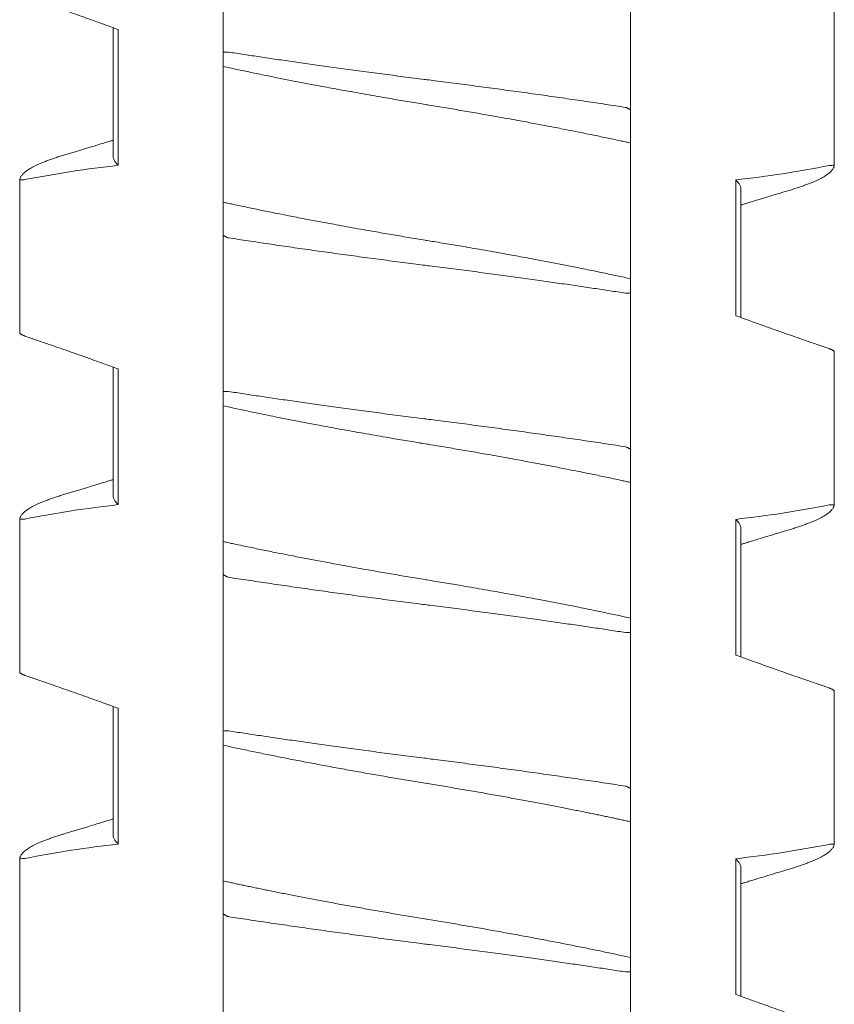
# Model space of a CAD drawing. Header units: millimetres. Extents: x 0 to 594, y 0 to 420.
# Tile 23 of 83: x 116.27 to 121.07, y 191.18 to 196.99. Entities that reach past the tile are written whole.
import ezdxf

# ---------------------------------------------------------------- set-up
doc = ezdxf.new("R2010")
doc.units = ezdxf.units.MM
doc.linetypes.add('K5LT_THIN', pattern=[0])
doc.layers.add('Системный слой', color=7, linetype='Continuous')

# ---------------------------------------------------------------- blocks, each defined once
blk = doc.blocks.new('U1')
at = {"layer": 'Системный слой', "color": 7, "linetype": 'K5LT_THIN', "lineweight": 18}
for p, q in [((117.468, 196.7936), (117.468, 197.715)), ((119.868, 196.4535), (119.868, 197.375)), ((121.0678, 196.1272), (121.0678, 197.0326)), ((116.8184, 196.9386), (116.818, 196.1842)), ((116.8487, 196.1275), (116.8487, 196.9275)), ((117.468, 196.7936), (117.468, 196.7099)), ((117.468, 196.7099), (117.468, 195.9099)), ((119.868, 196.2587), (119.868, 196.4535)), ((119.868, 195.4587), (119.868, 196.2587)), ((116.2683, 195.136), (116.2683, 196.0414)), ((120.4874, 196.041), (120.4874, 195.241)), ((120.518, 195.9843), (120.5177, 195.23)), ((117.468, 195.9099), (117.468, 195.715)), ((117.468, 194.7936), (117.468, 195.715)), ((119.868, 195.375), (119.868, 195.4587)), ((119.868, 194.4535), (119.868, 195.375)), ((119.868, 194.4535), (119.868, 195.375)), ((121.0678, 194.1272), (121.0678, 195.0326)), ((116.818, 194.9385), (116.818, 194.1842)), ((116.8487, 194.1275), (116.8487, 194.9275)), ((117.468, 194.7936), (117.468, 194.7099)), ((117.468, 194.7099), (117.468, 193.9099)), ((119.868, 194.2587), (119.868, 194.4535)), ((119.868, 193.4587), (119.868, 194.2587)), ((116.2683, 193.136), (116.2683, 194.0414)), ((120.4874, 194.041), (120.4874, 193.241)), ((120.518, 193.9843), (120.518, 193.23)), ((117.468, 193.9099), (117.468, 193.715)), ((117.468, 193.715), (117.468, 192.7936)), ((117.468, 192.7936), (117.468, 193.715)), ((119.868, 193.375), (119.868, 193.4587)), ((119.868, 192.4535), (119.868, 193.375)), ((121.0678, 192.1272), (121.0678, 193.0326)), ((116.8184, 192.9386), (116.818, 192.1842)), ((116.8487, 192.1275), (116.8487, 192.9275)), ((117.468, 192.7936), (117.468, 192.7099)), ((117.468, 192.7099), (117.468, 191.9099)), ((119.868, 192.2587), (119.868, 192.4535)), ((119.868, 191.4587), (119.868, 192.2587)), ((116.2683, 191.136), (116.2683, 192.0414)), ((120.4874, 192.041), (120.4874, 191.241)), ((120.518, 191.9843), (120.5177, 191.23)), ((117.468, 191.9099), (117.468, 191.715)), ((117.468, 190.7936), (117.468, 191.715)), ((119.868, 191.375), (119.868, 191.4587)), ((119.868, 190.4535), (119.868, 191.375)), ((119.868, 190.4535), (119.868, 191.375))]:
    blk.add_line(p, q, dxfattribs=at)
for points, knots in [([(116.8487, 196.9275), (116.826, 196.9358), (116.7804, 196.9523), (116.7118, 196.977), (116.6315, 197.0056), (116.5396, 197.038), (116.4478, 197.07), (116.3674, 197.0977), (116.3213, 197.1135), (116.2983, 197.1213)], [0, 0, 0, 0, 0.124073, 0.24903, 0.374474, 0.562414, 0.749644, 0.874614, 1, 1, 1, 1]), ([(117.4988, 196.7945), (117.4956, 196.795), (117.4929, 196.7949), (117.4826, 196.7945), (117.4726, 196.7941), (117.468, 196.7936)], [0, 0, 0, 0, 0.3333333, 0.6666667, 0.9852484, 0.9852484, 0.9852484, 0.9852484]), ([(119.8373, 196.4688), (119.8183, 196.4717), (119.78, 196.4776), (119.7216, 196.4865), (119.6624, 196.4954), (119.6022, 196.5044), (119.5411, 196.5133), (119.4587, 196.5253), (119.3751, 196.5372), (119.2906, 196.5491), (119.2269, 196.558), (119.163, 196.5668), (119.0989, 196.5755), (119.0347, 196.5841), (118.9705, 196.5926), (118.9063, 196.6011), (118.8423, 196.6094), (118.7787, 196.6176), (118.7206, 196.625), (118.6786, 196.6303), (118.6368, 196.6356), (118.5897, 196.6416), (118.5269, 196.6496), (118.444, 196.6603), (118.3616, 196.6712), (118.28, 196.6821), (118.22, 196.6902), (118.1613, 196.6982), (118.1037, 196.7061), (118.0475, 196.7139), (117.9924, 196.7217), (117.9386, 196.7293), (117.8859, 196.7368), (117.8341, 196.7443), (117.7833, 196.7517), (117.7336, 196.759), (117.6848, 196.7662), (117.637, 196.7734), (117.5901, 196.7805), (117.544, 196.7875), (117.5138, 196.7922), (117.4988, 196.7945)], [0, 0, 0, 0, 0.02634, 0.052775, 0.079301, 0.105956, 0.132697, 0.159533, 0.213258, 0.240091, 0.266892, 0.293663, 0.320386, 0.347081, 0.373754, 0.400413, 0.427032, 0.453584, 0.479964, 0.499738, 0.506229, 0.532478, 0.558829, 0.585011, 0.636668, 0.662151, 0.687116, 0.711701, 0.735673, 0.75939, 0.782546, 0.805391, 0.827824, 0.850167, 0.872198, 0.894026, 0.915535, 0.936929, 0.958083, 0.979105, 1, 1, 1, 1]), ([(117.468, 196.7099), (117.4809, 196.7071), (117.507, 196.7013), (117.547, 196.6927), (117.5879, 196.684), (117.6296, 196.6752), (117.6736, 196.6661), (117.7216, 196.6562), (117.7819, 196.6441), (117.8535, 196.6299), (117.9353, 196.614), (118.0101, 196.5997), (118.0755, 196.5875), (118.129, 196.5776), (118.1793, 196.5684), (118.2337, 196.5586), (118.2939, 196.5479), (118.3601, 196.5362), (118.4212, 196.5256), (118.4769, 196.5161), (118.5271, 196.5076), (118.5774, 196.4992), (118.6244, 196.4914), (118.658, 196.4859), (118.6916, 196.4804), (118.7287, 196.4743), (118.779, 196.466), (118.8292, 196.4575), (118.8792, 196.449), (118.929, 196.4405), (118.9786, 196.4319), (119.0331, 196.4223), (119.0923, 196.4118), (119.1556, 196.4003), (119.2124, 196.39), (119.2627, 196.3807), (119.3067, 196.3724), (119.3496, 196.3643), (119.3926, 196.3561), (119.4371, 196.3475), (119.4913, 196.337), (119.5602, 196.3233), (119.6408, 196.307), (119.7164, 196.2913), (119.7733, 196.2792), (119.8128, 196.2707), (119.8418, 196.2644), (119.8597, 196.2605), (119.868, 196.2587)], [0, 0, 0, 0, 0.019411, 0.038863, 0.058341, 0.077822, 0.097283, 0.118879, 0.142628, 0.177154, 0.211649, 0.246143, 0.269832, 0.291356, 0.31072, 0.330082, 0.35587, 0.381654, 0.407442, 0.426765, 0.446068, 0.465342, 0.484619, 0.499997, 0.503892, 0.523184, 0.542465, 0.561714, 0.580941, 0.600162, 0.619369, 0.638567, 0.663868, 0.688906, 0.713692, 0.731833, 0.74972, 0.767241, 0.784651, 0.803214, 0.823048, 0.853533, 0.892434, 0.93014, 0.957299, 0.973195, 0.987429, 1, 1, 1, 1]), ([(119.868, 196.4535), (119.8688, 196.4539), (119.8676, 196.4545), (119.8656, 196.4555), (119.8631, 196.4568), (119.8604, 196.4582), (119.858, 196.4594), (119.8557, 196.4606), (119.8531, 196.4619), (119.8499, 196.4635), (119.8458, 196.4655), (119.8422, 196.4673), (119.8404, 196.4682), (119.8401, 196.4684), (119.8373, 196.4688)], [0.0207324, 0.0207324, 0.0207324, 0.0207324, 0.0428739, 0.0907082, 0.1467341, 0.199207, 0.2507107, 0.2970716, 0.3612263, 0.441051, 0.5612896, 0.7459799, 0.9001505, 1, 1, 1, 1]), ([(116.818, 196.2753), (116.8164, 196.2747), (116.8147, 196.2742), (116.8102, 196.2729), (116.8075, 196.272), (116.7992, 196.2695), (116.7937, 196.2678), (116.7773, 196.2627), (116.7663, 196.2594), (116.7337, 196.2494), (116.7119, 196.2427), (116.6359, 196.2196), (116.5815, 196.2031), (116.527, 196.1867)], [11.66837, 11.66837, 11.66837, 11.66837, 11.865333, 11.865333, 12.187969, 12.187969, 12.833242, 12.833242, 14.113379, 14.113379, 16.65284, 16.65284, 23, 23, 23, 23]), ([(116.527, 196.1867), (116.5227, 196.1855), (116.5089, 196.1813), (116.4865, 196.1742), (116.4608, 196.1655), (116.4369, 196.157), (116.4148, 196.1486), (116.3944, 196.1402), (116.376, 196.1321), (116.3592, 196.1242), (116.3442, 196.1164), (116.3307, 196.1088), (116.3188, 196.1014), (116.3083, 196.0942), (116.2992, 196.0871), (116.2913, 196.0802), (116.2846, 196.0734), (116.2792, 196.0668), (116.2748, 196.0602), (116.2716, 196.0538), (116.2693, 196.0476), (116.2685, 196.0434), (116.2683, 196.0414)], [0.55579, 0.55579, 0.55579, 0.55579, 0.5672669, 0.59318, 0.618826, 0.644077, 0.6692085, 0.6938627, 0.7181537, 0.7418202, 0.7652277, 0.7880288, 0.8104721, 0.8324305, 0.8542614, 0.8757324, 0.8969768, 0.9178788, 0.9386677, 0.9592261, 0.9796666, 1, 1, 1, 1]), ([(116.8487, 196.1275), (116.8455, 196.1305), (116.8397, 196.1365), (116.8324, 196.1454), (116.8267, 196.1542), (116.8224, 196.1627), (116.8195, 196.1711), (116.8183, 196.1783), (116.818, 196.1826), (116.818, 196.1843)], [0, 0, 0, 0, 0.0203909, 0.0406136, 0.0606482, 0.0803478, 0.0997845, 0.1189127, 0.1306791, 0.1306791, 0.1306791, 0.1306791]), ([(120.8091, 195.9818), (120.8134, 195.9831), (120.8272, 195.9873), (120.8495, 195.9944), (120.8752, 196.003), (120.8992, 196.0116), (120.9213, 196.02), (120.9416, 196.0283), (120.9601, 196.0364), (120.9768, 196.0444), (120.9919, 196.0522), (121.0053, 196.0597), (121.0172, 196.0671), (121.0277, 196.0744), (121.0369, 196.0814), (121.0448, 196.0884), (121.0514, 196.0951), (121.0569, 196.1018), (121.0612, 196.1083), (121.0645, 196.1147), (121.0667, 196.121), (121.0675, 196.1251), (121.0678, 196.1272)], [0.5557903, 0.5557903, 0.5557903, 0.5557903, 0.5672667, 0.5931799, 0.6188258, 0.6440769, 0.6692084, 0.6938626, 0.7181535, 0.74182, 0.7652276, 0.7880287, 0.810472, 0.8324304, 0.8542613, 0.8757323, 0.8969767, 0.9178787, 0.9386677, 0.9592261, 0.9796666, 1, 1, 1, 1]), ([(121.0678, 196.1272), (121.0673, 196.1276), (121.0652, 196.1275), (121.0568, 196.1271), (121.047, 196.1265), (121.0409, 196.1262), (121.0378, 196.1258)], [0.0264117, 0.0264117, 0.0264117, 0.0264117, 0.3180798, 0.6361596, 0.8583818, 0.9852368, 0.9852368, 0.9852368, 0.9852368]), ([(116.2683, 196.0414), (116.2688, 196.0409), (116.2709, 196.041), (116.2792, 196.0415), (116.2891, 196.042), (116.2952, 196.0424), (116.2983, 196.0428)], [0.0263155, 0.0263155, 0.0263155, 0.0263155, 0.3181094, 0.6362187, 0.8584409, 0.9852409, 0.9852409, 0.9852409, 0.9852409]), ([(120.4874, 196.041), (120.4906, 196.038), (120.4964, 196.032), (120.5037, 196.0231), (120.5094, 196.0144), (120.5137, 196.0058), (120.5165, 195.9975), (120.5178, 195.9903), (120.518, 195.9859), (120.518, 195.9843)], [0, 0, 0, 0, 0.0203909, 0.0406136, 0.0606482, 0.0803478, 0.0997844, 0.1189127, 0.1306791, 0.1306791, 0.1306791, 0.1306791]), ([(120.8091, 195.9818), (120.7696, 195.9699), (120.7302, 195.9581), (120.6513, 195.9342), (120.612, 195.9222), (120.5626, 195.907), (120.5525, 195.9039), (120.5364, 195.899), (120.5303, 195.8971), (120.5222, 195.8946), (120.5201, 195.8939), (120.518, 195.8933)], [0, 0, 0, 0, 4.6, 4.6, 9.2, 9.2, 10.376388, 10.376388, 11.089574, 11.089574, 11.33163, 11.33163, 11.33163, 11.33163]), ([(119.868, 195.4587), (119.8552, 195.4615), (119.8291, 195.4672), (119.7891, 195.4759), (119.7482, 195.4846), (119.7065, 195.4934), (119.6625, 195.5025), (119.6145, 195.5123), (119.5542, 195.5245), (119.4826, 195.5387), (119.4008, 195.5546), (119.326, 195.5688), (119.2606, 195.5811), (119.2071, 195.5909), (119.1567, 195.6001), (119.1024, 195.61), (119.0421, 195.6207), (118.9759, 195.6323), (118.9149, 195.6429), (118.8592, 195.6524), (118.8089, 195.6609), (118.7586, 195.6694), (118.7117, 195.6771), (118.678, 195.6826), (118.6444, 195.6881), (118.6074, 195.6942), (118.5571, 195.7026), (118.5069, 195.711), (118.4569, 195.7195), (118.4071, 195.7281), (118.3575, 195.7367), (118.3029, 195.7463), (118.2438, 195.7568), (118.1804, 195.7682), (118.1236, 195.7786), (118.0733, 195.7879), (118.0294, 195.7961), (117.9865, 195.8042), (117.9434, 195.8125), (117.899, 195.821), (117.8448, 195.8316), (117.7758, 195.8453), (117.6952, 195.8616), (117.6197, 195.8772), (117.5627, 195.8893), (117.5232, 195.8978), (117.4943, 195.9041), (117.4764, 195.9081), (117.468, 195.9099)], [0, 0, 0, 0, 0.019411, 0.038863, 0.058341, 0.077822, 0.097283, 0.118879, 0.142628, 0.177154, 0.211649, 0.246143, 0.269832, 0.291356, 0.31072, 0.330082, 0.35587, 0.381654, 0.407442, 0.426765, 0.446068, 0.465342, 0.484619, 0.499997, 0.503892, 0.523184, 0.542465, 0.561714, 0.580941, 0.600162, 0.619369, 0.638567, 0.663868, 0.688907, 0.713692, 0.731833, 0.74972, 0.767241, 0.784651, 0.803214, 0.823048, 0.853533, 0.892434, 0.93014, 0.957299, 0.973195, 0.987429, 1, 1, 1, 1]), ([(117.468, 195.715), (117.4673, 195.7146), (117.4684, 195.7141), (117.4705, 195.713), (117.473, 195.7117), (117.4757, 195.7103), (117.4781, 195.7091), (117.4804, 195.708), (117.4829, 195.7067), (117.4862, 195.7051), (117.4903, 195.703), (117.4939, 195.7013), (117.4957, 195.7004), (117.496, 195.7002), (117.4988, 195.6998)], [0.0207324, 0.0207324, 0.0207324, 0.0207324, 0.0428738, 0.0907082, 0.146734, 0.1992068, 0.2507105, 0.2970713, 0.3612259, 0.4410504, 0.5612887, 0.7459789, 0.9001498, 1, 1, 1, 1]), ([(117.4988, 195.6998), (117.5178, 195.6968), (117.5561, 195.6909), (117.6144, 195.6821), (117.6737, 195.6732), (117.7339, 195.6642), (117.7949, 195.6552), (117.8773, 195.6433), (117.961, 195.6313), (118.0455, 195.6195), (118.1092, 195.6106), (118.1731, 195.6018), (118.2372, 195.5931), (118.3014, 195.5845), (118.3656, 195.5759), (118.4298, 195.5675), (118.4938, 195.5591), (118.5574, 195.5509), (118.6155, 195.5435), (118.6574, 195.5382), (118.6993, 195.533), (118.7464, 195.527), (118.8091, 195.519), (118.8921, 195.5082), (118.9745, 195.4974), (119.0561, 195.4865), (119.116, 195.4784), (119.1747, 195.4704), (119.2323, 195.4625), (119.2886, 195.4546), (119.3437, 195.4469), (119.3974, 195.4393), (119.4502, 195.4317), (119.5019, 195.4243), (119.5527, 195.4169), (119.6025, 195.4096), (119.6513, 195.4023), (119.6991, 195.3952), (119.746, 195.3881), (119.792, 195.381), (119.8223, 195.3764), (119.8373, 195.3741)], [0, 0, 0, 0, 0.02634, 0.052775, 0.079301, 0.105956, 0.132697, 0.159533, 0.213258, 0.240091, 0.266892, 0.293663, 0.320386, 0.347081, 0.373754, 0.400413, 0.427032, 0.453584, 0.479964, 0.499738, 0.506229, 0.532478, 0.558829, 0.585011, 0.636668, 0.662151, 0.687116, 0.711701, 0.735673, 0.75939, 0.782546, 0.805391, 0.827824, 0.850167, 0.872198, 0.894026, 0.915535, 0.936929, 0.958083, 0.979105, 1, 1, 1, 1]), ([(119.8373, 195.3741), (119.8405, 195.3736), (119.8431, 195.3737), (119.8535, 195.3741), (119.8635, 195.3745), (119.868, 195.375)], [0, 0, 0, 0, 0.3333333, 0.6666667, 0.9852484, 0.9852484, 0.9852484, 0.9852484]), ([(120.4874, 195.241), (120.5101, 195.2328), (120.5557, 195.2162), (120.6242, 195.1916), (120.7046, 195.1629), (120.7964, 195.1306), (120.8883, 195.0986), (120.9687, 195.0709), (121.0147, 195.0551), (121.0378, 195.0472)], [0, 0, 0, 0, 0.124073, 0.24903, 0.374474, 0.562414, 0.749644, 0.874614, 1, 1, 1, 1]), ([(116.2983, 195.1213), (116.2969, 195.1217), (116.2957, 195.1223), (116.2936, 195.1233), (116.291, 195.1245), (116.2882, 195.1259), (116.2858, 195.1271), (116.2835, 195.1282), (116.281, 195.1294), (116.2778, 195.131), (116.2738, 195.133), (116.2703, 195.1347), (116.2686, 195.1356), (116.2682, 195.1357), (116.2683, 195.1361)], [0.0207455, 0.0207455, 0.0207455, 0.0207455, 0.0429011, 0.0907449, 0.146769, 0.1992284, 0.2508133, 0.2972879, 0.361005, 0.4401295, 0.559605, 0.7442195, 0.8989997, 1, 1, 1, 1]), ([(116.8487, 194.9275), (116.826, 194.9358), (116.7804, 194.9523), (116.7118, 194.977), (116.6315, 195.0056), (116.5396, 195.038), (116.4478, 195.07), (116.3674, 195.0977), (116.3213, 195.1135), (116.2983, 195.1213)], [0, 0, 0, 0, 0.124073, 0.24903, 0.374474, 0.562414, 0.749644, 0.874614, 1, 1, 1, 1]), ([(121.0378, 195.0472), (121.0392, 195.0469), (121.0404, 195.0463), (121.0425, 195.0453), (121.0451, 195.044), (121.0478, 195.0427), (121.0503, 195.0415), (121.0526, 195.0404), (121.0551, 195.0392), (121.0583, 195.0376), (121.0623, 195.0356), (121.0657, 195.0339), (121.0675, 195.033), (121.0678, 195.0329), (121.0678, 195.0324)], [0.0207443, 0.0207443, 0.0207443, 0.0207443, 0.0428983, 0.0907385, 0.1467585, 0.1992141, 0.250796, 0.2972682, 0.3609836, 0.4401059, 0.559577, 0.7441874, 0.8989763, 1, 1, 1, 1]), ([(117.4988, 194.7945), (117.4956, 194.795), (117.4929, 194.7949), (117.4826, 194.7945), (117.4726, 194.7941), (117.468, 194.7936)], [0, 0, 0, 0, 0.3333333, 0.6666667, 0.9852482, 0.9852482, 0.9852482, 0.9852482]), ([(119.8373, 194.4688), (119.8183, 194.4717), (119.78, 194.4776), (119.7216, 194.4865), (119.6624, 194.4954), (119.6022, 194.5044), (119.5411, 194.5133), (119.4587, 194.5253), (119.3751, 194.5372), (119.2906, 194.5491), (119.2269, 194.558), (119.163, 194.5668), (119.0989, 194.5755), (119.0347, 194.5841), (118.9705, 194.5926), (118.9063, 194.6011), (118.8423, 194.6094), (118.7787, 194.6176), (118.7206, 194.625), (118.6786, 194.6303), (118.6368, 194.6356), (118.5897, 194.6416), (118.5269, 194.6496), (118.444, 194.6603), (118.3616, 194.6712), (118.28, 194.6821), (118.22, 194.6902), (118.1613, 194.6982), (118.1037, 194.7061), (118.0475, 194.7139), (117.9924, 194.7217), (117.9386, 194.7293), (117.8859, 194.7368), (117.8341, 194.7443), (117.7833, 194.7517), (117.7336, 194.759), (117.6848, 194.7662), (117.637, 194.7734), (117.5901, 194.7805), (117.544, 194.7875), (117.5138, 194.7922), (117.4988, 194.7945)], [0, 0, 0, 0, 0.02634, 0.052775, 0.079301, 0.105956, 0.132697, 0.159533, 0.213259, 0.240091, 0.266892, 0.293663, 0.320386, 0.347081, 0.373754, 0.400414, 0.427032, 0.453584, 0.479965, 0.499738, 0.506229, 0.532478, 0.558829, 0.585011, 0.636668, 0.662151, 0.687116, 0.711701, 0.735673, 0.75939, 0.782546, 0.805391, 0.827824, 0.850167, 0.872198, 0.894027, 0.915535, 0.936929, 0.958083, 0.979105, 1, 1, 1, 1]), ([(117.468, 194.7099), (117.4809, 194.7071), (117.507, 194.7013), (117.547, 194.6927), (117.5879, 194.684), (117.6296, 194.6752), (117.6736, 194.6661), (117.7216, 194.6562), (117.7819, 194.6441), (117.8535, 194.6299), (117.9353, 194.614), (118.0101, 194.5997), (118.0755, 194.5875), (118.129, 194.5776), (118.1793, 194.5684), (118.2337, 194.5586), (118.2939, 194.5479), (118.3601, 194.5362), (118.4212, 194.5256), (118.4769, 194.5161), (118.5271, 194.5076), (118.5774, 194.4992), (118.6244, 194.4914), (118.658, 194.4859), (118.6916, 194.4804), (118.7287, 194.4743), (118.779, 194.466), (118.8292, 194.4575), (118.8792, 194.449), (118.929, 194.4405), (118.9786, 194.4319), (119.0331, 194.4223), (119.0923, 194.4118), (119.1556, 194.4003), (119.2124, 194.39), (119.2627, 194.3807), (119.3067, 194.3724), (119.3496, 194.3643), (119.3926, 194.3561), (119.4371, 194.3475), (119.4913, 194.337), (119.5602, 194.3233), (119.6408, 194.307), (119.7164, 194.2913), (119.7733, 194.2792), (119.8128, 194.2707), (119.8418, 194.2644), (119.8597, 194.2605), (119.868, 194.2587)], [0, 0, 0, 0, 0.019411, 0.038863, 0.058341, 0.077822, 0.097283, 0.118879, 0.142628, 0.177154, 0.211649, 0.246143, 0.269832, 0.291356, 0.31072, 0.330082, 0.35587, 0.381654, 0.407442, 0.426765, 0.446068, 0.465342, 0.484619, 0.499997, 0.503892, 0.523184, 0.542465, 0.561714, 0.580941, 0.600162, 0.619369, 0.638567, 0.663868, 0.688906, 0.713692, 0.731833, 0.74972, 0.767241, 0.784651, 0.803214, 0.823048, 0.853533, 0.892434, 0.93014, 0.957299, 0.973195, 0.987429, 1, 1, 1, 1]), ([(119.868, 194.4535), (119.8688, 194.4539), (119.8676, 194.4545), (119.8656, 194.4555), (119.8631, 194.4568), (119.8604, 194.4582), (119.858, 194.4594), (119.8557, 194.4606), (119.8531, 194.4619), (119.8499, 194.4635), (119.8458, 194.4655), (119.8422, 194.4673), (119.8404, 194.4682), (119.8401, 194.4684), (119.8373, 194.4688)], [0.0207323, 0.0207323, 0.0207323, 0.0207323, 0.0428737, 0.0907079, 0.1467336, 0.1992063, 0.2507098, 0.2970706, 0.3612249, 0.4410491, 0.5612871, 0.745977, 0.9001484, 1, 1, 1, 1]), ([(116.818, 194.2753), (116.8163, 194.2747), (116.8146, 194.2742), (116.8101, 194.2728), (116.8073, 194.272), (116.799, 194.2694), (116.7934, 194.2677), (116.7768, 194.2626), (116.7658, 194.2592), (116.7328, 194.2491), (116.7109, 194.2424), (116.635, 194.2193), (116.5811, 194.203), (116.527, 194.1867)], [11.668371, 11.668371, 11.668371, 11.668371, 11.868438, 11.868438, 12.194178, 12.194178, 12.84566, 12.84566, 14.138116, 14.138116, 16.702013, 16.702013, 23, 23, 23, 23]), ([(116.527, 194.1867), (116.5227, 194.1855), (116.5089, 194.1813), (116.4865, 194.1742), (116.4608, 194.1655), (116.4369, 194.157), (116.4148, 194.1486), (116.3944, 194.1402), (116.376, 194.1321), (116.3592, 194.1242), (116.3442, 194.1164), (116.3307, 194.1088), (116.3188, 194.1014), (116.3083, 194.0942), (116.2992, 194.0871), (116.2913, 194.0802), (116.2846, 194.0734), (116.2792, 194.0668), (116.2748, 194.0602), (116.2716, 194.0538), (116.2693, 194.0476), (116.2685, 194.0434), (116.2683, 194.0414)], [0.5557899, 0.5557899, 0.5557899, 0.5557899, 0.5672668, 0.59318, 0.6188259, 0.644077, 0.6692084, 0.6938627, 0.7181536, 0.7418201, 0.7652277, 0.7880287, 0.810472, 0.8324305, 0.8542614, 0.8757324, 0.8969768, 0.9178788, 0.9386677, 0.9592261, 0.9796666, 1, 1, 1, 1]), ([(116.8487, 194.1275), (116.8455, 194.1305), (116.8397, 194.1365), (116.8324, 194.1454), (116.8267, 194.1542), (116.8224, 194.1627), (116.8195, 194.1711), (116.8183, 194.1783), (116.818, 194.1826), (116.818, 194.1843)], [0, 0, 0, 0, 0.0203909, 0.0406136, 0.0606482, 0.0803478, 0.0997845, 0.1189127, 0.1306792, 0.1306792, 0.1306792, 0.1306792]), ([(120.8091, 193.9818), (120.8134, 193.9831), (120.8272, 193.9873), (120.8495, 193.9944), (120.8752, 194.003), (120.8992, 194.0116), (120.9213, 194.02), (120.9416, 194.0283), (120.9601, 194.0364), (120.9768, 194.0444), (120.9919, 194.0522), (121.0053, 194.0597), (121.0172, 194.0671), (121.0277, 194.0744), (121.0369, 194.0814), (121.0448, 194.0884), (121.0514, 194.0951), (121.0569, 194.1018), (121.0612, 194.1083), (121.0645, 194.1147), (121.0667, 194.121), (121.0675, 194.1251), (121.0678, 194.1272)], [0.5557903, 0.5557903, 0.5557903, 0.5557903, 0.5672667, 0.5931799, 0.6188258, 0.6440769, 0.6692083, 0.6938626, 0.7181535, 0.74182, 0.7652276, 0.7880286, 0.8104719, 0.8324304, 0.8542613, 0.8757323, 0.8969767, 0.9178787, 0.9386677, 0.9592261, 0.9796666, 1, 1, 1, 1]), ([(121.0678, 194.1272), (121.0673, 194.1276), (121.0652, 194.1275), (121.0568, 194.1271), (121.047, 194.1265), (121.0409, 194.1262), (121.0378, 194.1258)], [0.0264066, 0.0264066, 0.0264066, 0.0264066, 0.3180833, 0.6361666, 0.8583888, 0.985237, 0.985237, 0.985237, 0.985237]), ([(116.2683, 194.0414), (116.2688, 194.0409), (116.2709, 194.041), (116.2792, 194.0415), (116.2891, 194.042), (116.2952, 194.0424), (116.2983, 194.0428)], [0.0263108, 0.0263108, 0.0263108, 0.0263108, 0.3181103, 0.6362206, 0.8584429, 0.9852412, 0.9852412, 0.9852412, 0.9852412]), ([(120.4874, 194.041), (120.4906, 194.038), (120.4964, 194.032), (120.5037, 194.0231), (120.5094, 194.0144), (120.5137, 194.0058), (120.5165, 193.9975), (120.5178, 193.9903), (120.518, 193.9859), (120.518, 193.9843)], [0, 0, 0, 0, 0.0203909, 0.0406136, 0.0606482, 0.0803478, 0.0997845, 0.1189127, 0.1306791, 0.1306791, 0.1306791, 0.1306791]), ([(120.8091, 193.9818), (120.7696, 193.9699), (120.7302, 193.9581), (120.6513, 193.9342), (120.612, 193.9222), (120.5626, 193.907), (120.5525, 193.9039), (120.5364, 193.899), (120.5303, 193.8971), (120.5222, 193.8946), (120.5201, 193.8939), (120.518, 193.8933)], [0, 0, 0, 0, 4.6, 4.6, 9.2, 9.2, 10.376388, 10.376388, 11.089574, 11.089574, 11.331629, 11.331629, 11.331629, 11.331629]), ([(119.868, 193.4587), (119.8552, 193.4615), (119.8291, 193.4672), (119.7891, 193.4759), (119.7482, 193.4846), (119.7065, 193.4934), (119.6625, 193.5025), (119.6145, 193.5123), (119.5542, 193.5245), (119.4826, 193.5387), (119.4008, 193.5546), (119.326, 193.5688), (119.2606, 193.5811), (119.2071, 193.5909), (119.1567, 193.6001), (119.1024, 193.61), (119.0421, 193.6207), (118.9759, 193.6323), (118.9149, 193.6429), (118.8592, 193.6524), (118.8089, 193.6609), (118.7586, 193.6694), (118.7117, 193.6771), (118.678, 193.6826), (118.6444, 193.6881), (118.6074, 193.6942), (118.5571, 193.7026), (118.5069, 193.711), (118.4569, 193.7195), (118.4071, 193.7281), (118.3575, 193.7367), (118.3029, 193.7463), (118.2438, 193.7568), (118.1804, 193.7682), (118.1236, 193.7786), (118.0733, 193.7879), (118.0294, 193.7961), (117.9865, 193.8042), (117.9434, 193.8125), (117.899, 193.821), (117.8448, 193.8316), (117.7758, 193.8453), (117.6952, 193.8616), (117.6197, 193.8772), (117.5627, 193.8893), (117.5232, 193.8978), (117.4943, 193.9041), (117.4764, 193.9081), (117.468, 193.9099)], [0, 0, 0, 0, 0.019411, 0.038863, 0.058341, 0.077822, 0.097283, 0.118879, 0.142628, 0.177154, 0.211649, 0.246143, 0.269832, 0.291356, 0.31072, 0.330082, 0.35587, 0.381654, 0.407442, 0.426765, 0.446068, 0.465342, 0.484619, 0.499997, 0.503892, 0.523184, 0.542465, 0.561714, 0.580941, 0.600162, 0.619369, 0.638567, 0.663868, 0.688907, 0.713692, 0.731833, 0.74972, 0.767241, 0.784651, 0.803214, 0.823048, 0.853533, 0.892434, 0.93014, 0.957299, 0.973195, 0.987429, 1, 1, 1, 1]), ([(117.468, 193.715), (117.4673, 193.7146), (117.4684, 193.7141), (117.4705, 193.713), (117.473, 193.7117), (117.4757, 193.7103), (117.4781, 193.7091), (117.4804, 193.708), (117.4829, 193.7067), (117.4862, 193.7051), (117.4903, 193.703), (117.4939, 193.7013), (117.4957, 193.7004), (117.496, 193.7002), (117.4988, 193.6998)], [0.0207323, 0.0207323, 0.0207323, 0.0207323, 0.0428738, 0.090708, 0.1467337, 0.1992065, 0.25071, 0.2970708, 0.3612249, 0.4410487, 0.5612862, 0.7459754, 0.9001471, 1, 1, 1, 1]), ([(117.4988, 193.6998), (117.5178, 193.6968), (117.5561, 193.6909), (117.6144, 193.6821), (117.6737, 193.6732), (117.7339, 193.6642), (117.7949, 193.6552), (117.8773, 193.6433), (117.961, 193.6313), (118.0455, 193.6195), (118.1092, 193.6106), (118.1731, 193.6018), (118.2372, 193.5931), (118.3014, 193.5845), (118.3656, 193.5759), (118.4298, 193.5675), (118.4938, 193.5591), (118.5574, 193.5509), (118.6155, 193.5435), (118.6574, 193.5382), (118.6993, 193.533), (118.7464, 193.527), (118.8091, 193.519), (118.8921, 193.5082), (118.9745, 193.4974), (119.0561, 193.4865), (119.116, 193.4784), (119.1747, 193.4704), (119.2323, 193.4625), (119.2886, 193.4546), (119.3437, 193.4469), (119.3974, 193.4393), (119.4502, 193.4317), (119.5019, 193.4243), (119.5527, 193.4169), (119.6025, 193.4096), (119.6513, 193.4023), (119.6991, 193.3952), (119.746, 193.3881), (119.792, 193.381), (119.8223, 193.3764), (119.8373, 193.3741)], [0, 0, 0, 0, 0.02634, 0.052775, 0.079301, 0.105956, 0.132697, 0.159533, 0.213259, 0.240091, 0.266892, 0.293663, 0.320386, 0.347081, 0.373754, 0.400414, 0.427032, 0.453584, 0.479965, 0.499738, 0.506229, 0.532478, 0.558829, 0.585011, 0.636668, 0.662151, 0.687116, 0.711701, 0.735673, 0.75939, 0.782546, 0.805391, 0.827824, 0.850167, 0.872198, 0.894026, 0.915535, 0.936929, 0.958083, 0.979105, 1, 1, 1, 1]), ([(119.8373, 193.3741), (119.8405, 193.3736), (119.8431, 193.3737), (119.8535, 193.3741), (119.8635, 193.3745), (119.868, 193.375)], [0, 0, 0, 0, 0.3333333, 0.6666667, 0.9852483, 0.9852483, 0.9852483, 0.9852483]), ([(120.4874, 193.241), (120.5101, 193.2328), (120.5557, 193.2162), (120.6242, 193.1916), (120.7046, 193.1629), (120.7964, 193.1306), (120.8883, 193.0986), (120.9687, 193.0709), (121.0147, 193.0551), (121.0378, 193.0472)], [0, 0, 0, 0, 0.124073, 0.24903, 0.374474, 0.562414, 0.749644, 0.874614, 1, 1, 1, 1]), ([(116.2983, 193.1213), (116.2969, 193.1217), (116.2957, 193.1223), (116.2936, 193.1233), (116.291, 193.1245), (116.2882, 193.1259), (116.2858, 193.1271), (116.2835, 193.1282), (116.281, 193.1294), (116.2778, 193.131), (116.2738, 193.133), (116.2703, 193.1347), (116.2686, 193.1356), (116.2682, 193.1357), (116.2683, 193.1361)], [0.0207454, 0.0207454, 0.0207454, 0.0207454, 0.0429009, 0.0907443, 0.1467681, 0.1992273, 0.2508119, 0.2972862, 0.3610029, 0.4401269, 0.5596017, 0.7442154, 0.8989966, 1, 1, 1, 1]), ([(116.8487, 192.9275), (116.826, 192.9358), (116.7804, 192.9523), (116.7118, 192.977), (116.6315, 193.0056), (116.5396, 193.038), (116.4478, 193.07), (116.3674, 193.0977), (116.3213, 193.1135), (116.2983, 193.1213)], [0, 0, 0, 0, 0.124073, 0.24903, 0.374474, 0.562414, 0.749644, 0.874614, 1, 1, 1, 1]), ([(121.0378, 193.0472), (121.0392, 193.0469), (121.0404, 193.0463), (121.0425, 193.0453), (121.0451, 193.044), (121.0478, 193.0427), (121.0503, 193.0415), (121.0526, 193.0404), (121.0551, 193.0392), (121.0583, 193.0376), (121.0623, 193.0356), (121.0657, 193.0339), (121.0675, 193.033), (121.0678, 193.0329), (121.0678, 193.0324)], [0.0207444, 0.0207444, 0.0207444, 0.0207444, 0.0428984, 0.0907387, 0.1467587, 0.1992145, 0.2507964, 0.2972687, 0.3609845, 0.4401075, 0.5595796, 0.7441911, 0.8989792, 1, 1, 1, 1]), ([(117.4988, 192.7945), (117.4956, 192.795), (117.4929, 192.7949), (117.4826, 192.7945), (117.4726, 192.7941), (117.468, 192.7936)], [0, 0, 0, 0, 0.3333333, 0.6666667, 0.9852484, 0.9852484, 0.9852484, 0.9852484]), ([(119.8373, 192.4688), (119.8183, 192.4717), (119.78, 192.4776), (119.7216, 192.4865), (119.6624, 192.4954), (119.6022, 192.5044), (119.5411, 192.5133), (119.4587, 192.5253), (119.3751, 192.5372), (119.2906, 192.5491), (119.2269, 192.558), (119.163, 192.5668), (119.0989, 192.5755), (119.0347, 192.5841), (118.9705, 192.5926), (118.9063, 192.6011), (118.8423, 192.6094), (118.7787, 192.6176), (118.7206, 192.625), (118.6786, 192.6303), (118.6368, 192.6356), (118.5897, 192.6416), (118.5269, 192.6496), (118.444, 192.6603), (118.3616, 192.6712), (118.28, 192.6821), (118.22, 192.6902), (118.1613, 192.6982), (118.1037, 192.7061), (118.0475, 192.7139), (117.9924, 192.7217), (117.9386, 192.7293), (117.8859, 192.7368), (117.8341, 192.7443), (117.7833, 192.7517), (117.7336, 192.759), (117.6848, 192.7662), (117.637, 192.7734), (117.5901, 192.7805), (117.544, 192.7875), (117.5138, 192.7922), (117.4988, 192.7945)], [0, 0, 0, 0, 0.02634, 0.052775, 0.079301, 0.105956, 0.132697, 0.159533, 0.213258, 0.240091, 0.266892, 0.293663, 0.320386, 0.347081, 0.373754, 0.400413, 0.427032, 0.453584, 0.479964, 0.499738, 0.506229, 0.532478, 0.558829, 0.585011, 0.636668, 0.662151, 0.687116, 0.711701, 0.735673, 0.75939, 0.782546, 0.805391, 0.827824, 0.850167, 0.872198, 0.894026, 0.915535, 0.936929, 0.958083, 0.979105, 1, 1, 1, 1]), ([(117.468, 192.7099), (117.4808, 192.7071), (117.5066, 192.7014), (117.5464, 192.6928), (117.5871, 192.6842), (117.6286, 192.6754), (117.6711, 192.6666), (117.7144, 192.6577), (117.7585, 192.6488), (117.8033, 192.6398), (117.8488, 192.6308), (117.8949, 192.6218), (117.9416, 192.6128), (117.9888, 192.6038), (118.0364, 192.5948), (118.0844, 192.5858), (118.1328, 192.5769), (118.1815, 192.568), (118.2305, 192.5592), (118.2796, 192.5504), (118.3289, 192.5417), (118.3781, 192.5331), (118.4273, 192.5246), (118.4763, 192.5162), (118.5252, 192.5079), (118.5738, 192.4998), (118.6214, 192.4919), (118.6536, 192.4866), (118.6857, 192.4814), (118.7186, 192.476), (118.767, 192.468), (118.8157, 192.4598), (118.8646, 192.4515), (118.9134, 192.4432), (118.9621, 192.4347), (119.0105, 192.4263), (119.0585, 192.4178), (119.1058, 192.4093), (119.1523, 192.4009), (119.198, 192.3926), (119.2429, 192.3843), (119.2867, 192.3762), (119.3297, 192.3681), (119.3716, 192.3601), (119.4126, 192.3523), (119.4522, 192.3446), (119.4907, 192.3371), (119.5278, 192.3297), (119.5638, 192.3226), (119.5984, 192.3156), (119.632, 192.3087), (119.6646, 192.302), (119.6963, 192.2955), (119.7269, 192.2891), (119.7567, 192.2828), (119.7856, 192.2766), (119.8138, 192.2705), (119.8412, 192.2646), (119.8592, 192.2606), (119.868, 192.2587)], [0, 0, 0, 0, 0.019523, 0.039003, 0.058455, 0.077893, 0.097344, 0.116789, 0.136218, 0.15561, 0.174983, 0.194331, 0.213659, 0.232954, 0.252243, 0.271527, 0.290806, 0.310075, 0.329351, 0.348615, 0.367854, 0.387025, 0.406147, 0.425188, 0.44418, 0.463093, 0.48194, 0.49977, 0.500697, 0.519472, 0.538386, 0.557445, 0.576579, 0.595704, 0.614745, 0.6337, 0.652425, 0.670972, 0.689214, 0.70731, 0.725068, 0.742625, 0.759889, 0.777064, 0.79388, 0.810435, 0.826538, 0.842454, 0.857903, 0.873075, 0.887885, 0.902604, 0.917045, 0.931295, 0.94526, 0.959129, 0.972826, 0.986447, 1, 1, 1, 1]), ([(119.868, 192.4535), (119.8688, 192.4539), (119.8676, 192.4545), (119.8656, 192.4555), (119.8631, 192.4568), (119.8604, 192.4582), (119.858, 192.4594), (119.8557, 192.4606), (119.8531, 192.4619), (119.8499, 192.4635), (119.8458, 192.4655), (119.8422, 192.4673), (119.8404, 192.4682), (119.8401, 192.4684), (119.8373, 192.4688)], [0.0207324, 0.0207324, 0.0207324, 0.0207324, 0.0428739, 0.0907082, 0.1467341, 0.1992069, 0.2507106, 0.2970715, 0.3612262, 0.4410508, 0.5612893, 0.7459796, 0.9001503, 1, 1, 1, 1]), ([(116.818, 192.2753), (116.8164, 192.2747), (116.8147, 192.2742), (116.8102, 192.2729), (116.8075, 192.272), (116.7992, 192.2695), (116.7937, 192.2678), (116.7773, 192.2627), (116.7663, 192.2594), (116.7337, 192.2494), (116.7119, 192.2427), (116.6359, 192.2196), (116.5815, 192.2031), (116.527, 192.1867)], [11.66837, 11.66837, 11.66837, 11.66837, 11.865333, 11.865333, 12.187969, 12.187969, 12.833242, 12.833242, 14.113379, 14.113379, 16.65284, 16.65284, 23, 23, 23, 23]), ([(116.527, 192.1867), (116.5227, 192.1855), (116.5089, 192.1813), (116.4865, 192.1742), (116.4608, 192.1655), (116.4369, 192.157), (116.4148, 192.1486), (116.3944, 192.1402), (116.376, 192.1321), (116.3592, 192.1242), (116.3442, 192.1164), (116.3307, 192.1088), (116.3188, 192.1014), (116.3083, 192.0942), (116.2992, 192.0871), (116.2913, 192.0802), (116.2846, 192.0734), (116.2792, 192.0668), (116.2748, 192.0602), (116.2716, 192.0538), (116.2693, 192.0476), (116.2685, 192.0434), (116.2683, 192.0414)], [0.55579, 0.55579, 0.55579, 0.55579, 0.5672669, 0.59318, 0.618826, 0.6440771, 0.6692085, 0.6938627, 0.7181537, 0.7418202, 0.7652277, 0.7880288, 0.8104721, 0.8324305, 0.8542614, 0.8757324, 0.8969768, 0.9178788, 0.9386677, 0.9592261, 0.9796666, 1, 1, 1, 1]), ([(116.8487, 192.1275), (116.8455, 192.1305), (116.8397, 192.1365), (116.8324, 192.1454), (116.8267, 192.1542), (116.8224, 192.1627), (116.8195, 192.1711), (116.8183, 192.1783), (116.818, 192.1826), (116.818, 192.1843)], [0, 0, 0, 0, 0.0203909, 0.0406136, 0.0606482, 0.0803478, 0.0997845, 0.1189127, 0.1306791, 0.1306791, 0.1306791, 0.1306791]), ([(120.8091, 191.9818), (120.8134, 191.9831), (120.8272, 191.9873), (120.8495, 191.9944), (120.8752, 192.003), (120.8992, 192.0116), (120.9213, 192.02), (120.9416, 192.0283), (120.9601, 192.0364), (120.9768, 192.0444), (120.9919, 192.0522), (121.0053, 192.0597), (121.0172, 192.0671), (121.0277, 192.0744), (121.0369, 192.0814), (121.0448, 192.0884), (121.0514, 192.0951), (121.0569, 192.1018), (121.0612, 192.1083), (121.0645, 192.1147), (121.0667, 192.121), (121.0675, 192.1251), (121.0678, 192.1272)], [0.5557903, 0.5557903, 0.5557903, 0.5557903, 0.5672667, 0.5931799, 0.6188258, 0.6440769, 0.6692084, 0.6938626, 0.7181535, 0.74182, 0.7652276, 0.7880287, 0.810472, 0.8324304, 0.8542613, 0.8757323, 0.8969767, 0.9178787, 0.9386677, 0.9592261, 0.9796666, 1, 1, 1, 1]), ([(121.0678, 192.1272), (121.0673, 192.1276), (121.0652, 192.1275), (121.0568, 192.1271), (121.047, 192.1265), (121.0409, 192.1262), (121.0378, 192.1258)], [0.0264118, 0.0264118, 0.0264118, 0.0264118, 0.3180892, 0.6361784, 0.8584006, 0.9852368, 0.9852368, 0.9852368, 0.9852368]), ([(116.2683, 192.0414), (116.2688, 192.0409), (116.2709, 192.041), (116.2792, 192.0415), (116.2891, 192.042), (116.2952, 192.0424), (116.2983, 192.0428)], [0.0263161, 0.0263161, 0.0263161, 0.0263161, 0.3181092, 0.6362185, 0.8584407, 0.9852409, 0.9852409, 0.9852409, 0.9852409]), ([(120.4874, 192.041), (120.4906, 192.038), (120.4964, 192.032), (120.5037, 192.0231), (120.5094, 192.0144), (120.5137, 192.0058), (120.5165, 191.9975), (120.5178, 191.9903), (120.518, 191.9859), (120.518, 191.9843)], [0, 0, 0, 0, 0.0203909, 0.0406136, 0.0606482, 0.0803478, 0.0997844, 0.1189127, 0.1306791, 0.1306791, 0.1306791, 0.1306791]), ([(120.8091, 191.9818), (120.7696, 191.9699), (120.7302, 191.9581), (120.6513, 191.9342), (120.612, 191.9222), (120.5626, 191.907), (120.5525, 191.9039), (120.5364, 191.899), (120.5303, 191.8971), (120.5222, 191.8946), (120.5201, 191.8939), (120.518, 191.8933)], [0, 0, 0, 0, 4.6, 4.6, 9.2, 9.2, 10.376388, 10.376388, 11.089574, 11.089574, 11.33163, 11.33163, 11.33163, 11.33163]), ([(119.868, 191.4587), (119.8553, 191.4615), (119.8294, 191.4672), (119.7897, 191.4757), (119.749, 191.4844), (119.7074, 191.4932), (119.665, 191.502), (119.6216, 191.5109), (119.5775, 191.5198), (119.5327, 191.5288), (119.4872, 191.5377), (119.4411, 191.5468), (119.3945, 191.5558), (119.3473, 191.5648), (119.2997, 191.5738), (119.2516, 191.5827), (119.2032, 191.5917), (119.1545, 191.6005), (119.1056, 191.6094), (119.0564, 191.6182), (119.0072, 191.6269), (118.958, 191.6355), (118.9088, 191.644), (118.8598, 191.6523), (118.8109, 191.6606), (118.7622, 191.6688), (118.7146, 191.6767), (118.6825, 191.6819), (118.6504, 191.6872), (118.6174, 191.6926), (118.569, 191.7006), (118.5204, 191.7088), (118.4715, 191.717), (118.4227, 191.7254), (118.374, 191.7338), (118.3255, 191.7423), (118.2776, 191.7508), (118.2303, 191.7592), (118.1837, 191.7676), (118.138, 191.776), (118.0932, 191.7842), (118.0494, 191.7924), (118.0064, 191.8005), (117.9645, 191.8084), (117.9235, 191.8163), (117.8839, 191.824), (117.8454, 191.8315), (117.8083, 191.8388), (117.7723, 191.846), (117.7377, 191.853), (117.7041, 191.8598), (117.6715, 191.8665), (117.6398, 191.8731), (117.6091, 191.8795), (117.5794, 191.8858), (117.5505, 191.892), (117.5223, 191.898), (117.4948, 191.904), (117.4769, 191.9079), (117.468, 191.9099)], [0, 0, 0, 0, 0.019523, 0.039003, 0.058455, 0.077893, 0.097344, 0.116789, 0.136218, 0.15561, 0.174983, 0.194331, 0.213659, 0.232954, 0.252243, 0.271527, 0.290806, 0.310075, 0.329351, 0.348615, 0.367854, 0.387025, 0.406147, 0.425188, 0.44418, 0.463093, 0.48194, 0.49977, 0.500697, 0.519472, 0.538386, 0.557445, 0.576579, 0.595704, 0.614745, 0.6337, 0.652425, 0.670972, 0.689214, 0.70731, 0.725068, 0.742625, 0.759889, 0.777064, 0.79388, 0.810435, 0.826538, 0.842454, 0.857903, 0.873075, 0.887885, 0.902604, 0.917045, 0.931295, 0.94526, 0.959129, 0.972826, 0.986447, 1, 1, 1, 1]), ([(117.468, 191.715), (117.4673, 191.7146), (117.4684, 191.7141), (117.4705, 191.713), (117.473, 191.7117), (117.4757, 191.7103), (117.4781, 191.7091), (117.4804, 191.708), (117.4829, 191.7067), (117.4862, 191.7051), (117.4903, 191.703), (117.4939, 191.7013), (117.4957, 191.7004), (117.496, 191.7002), (117.4988, 191.6998)], [0.0207324, 0.0207324, 0.0207324, 0.0207324, 0.0428739, 0.0907082, 0.146734, 0.1992069, 0.2507106, 0.2970714, 0.3612261, 0.4410506, 0.561289, 0.7459792, 0.90015, 1, 1, 1, 1]), ([(117.4988, 191.6998), (117.5178, 191.6968), (117.5561, 191.6909), (117.6144, 191.6821), (117.6737, 191.6732), (117.7339, 191.6642), (117.7949, 191.6552), (117.8773, 191.6433), (117.961, 191.6313), (118.0455, 191.6195), (118.1092, 191.6106), (118.1731, 191.6018), (118.2372, 191.5931), (118.3014, 191.5845), (118.3656, 191.5759), (118.4298, 191.5675), (118.4938, 191.5591), (118.5574, 191.5509), (118.6155, 191.5435), (118.6574, 191.5382), (118.6993, 191.533), (118.7464, 191.527), (118.8091, 191.519), (118.8921, 191.5082), (118.9745, 191.4974), (119.0561, 191.4865), (119.116, 191.4784), (119.1747, 191.4704), (119.2323, 191.4625), (119.2886, 191.4546), (119.3437, 191.4469), (119.3974, 191.4393), (119.4502, 191.4317), (119.5019, 191.4243), (119.5527, 191.4169), (119.6025, 191.4096), (119.6513, 191.4023), (119.6991, 191.3952), (119.746, 191.3881), (119.792, 191.381), (119.8223, 191.3764), (119.8373, 191.3741)], [0, 0, 0, 0, 0.02634, 0.052775, 0.079301, 0.105956, 0.132697, 0.159533, 0.213258, 0.240091, 0.266892, 0.293663, 0.320386, 0.347081, 0.373754, 0.400413, 0.427032, 0.453584, 0.479965, 0.499738, 0.506229, 0.532478, 0.558829, 0.585011, 0.636668, 0.662151, 0.687116, 0.711701, 0.735673, 0.75939, 0.782546, 0.805391, 0.827824, 0.850167, 0.872198, 0.894026, 0.915535, 0.936929, 0.958083, 0.979105, 1, 1, 1, 1]), ([(119.8373, 191.3741), (119.8405, 191.3736), (119.8431, 191.3737), (119.8535, 191.3741), (119.8635, 191.3745), (119.868, 191.375)], [0, 0, 0, 0, 0.3333333, 0.6666667, 0.9852484, 0.9852484, 0.9852484, 0.9852484]), ([(120.4874, 191.241), (120.5101, 191.2328), (120.5557, 191.2162), (120.6242, 191.1916), (120.7046, 191.1629), (120.7964, 191.1306), (120.8883, 191.0986), (120.9687, 191.0709), (121.0147, 191.0551), (121.0378, 191.0472)], [0, 0, 0, 0, 0.124073, 0.24903, 0.374474, 0.562414, 0.749644, 0.874614, 1, 1, 1, 1])]:
    blk.add_open_spline(points, degree=3, knots=knots, dxfattribs=at)
for points in [[(116.2983, 196.0428), (116.3897, 196.0598), (116.5725, 196.0939), (116.7566, 196.1163), (116.8487, 196.1275)], [(121.0378, 196.1258), (120.9464, 196.1088), (120.7636, 196.0747), (120.5795, 196.0523), (120.4874, 196.041)], [(116.2983, 194.0428), (116.3897, 194.0598), (116.5725, 194.0939), (116.7566, 194.1163), (116.8487, 194.1275)], [(121.0378, 194.1258), (120.9464, 194.1088), (120.7636, 194.0747), (120.5795, 194.0523), (120.4874, 194.041)], [(116.2983, 192.0428), (116.3897, 192.0598), (116.5725, 192.0939), (116.7566, 192.1163), (116.8487, 192.1275)], [(121.0378, 192.1258), (120.9464, 192.1088), (120.7636, 192.0747), (120.5795, 192.0523), (120.4874, 192.041)]]:
    blk.add_open_spline(points, degree=3, dxfattribs=at)

msp = doc.modelspace()

# ---------------------------------------------------------------- block references
at = {"layer": 'Системный слой'}
msp.add_blockref('U1', (0, 0), dxfattribs=at)

doc.saveas('drawing.dxf')
